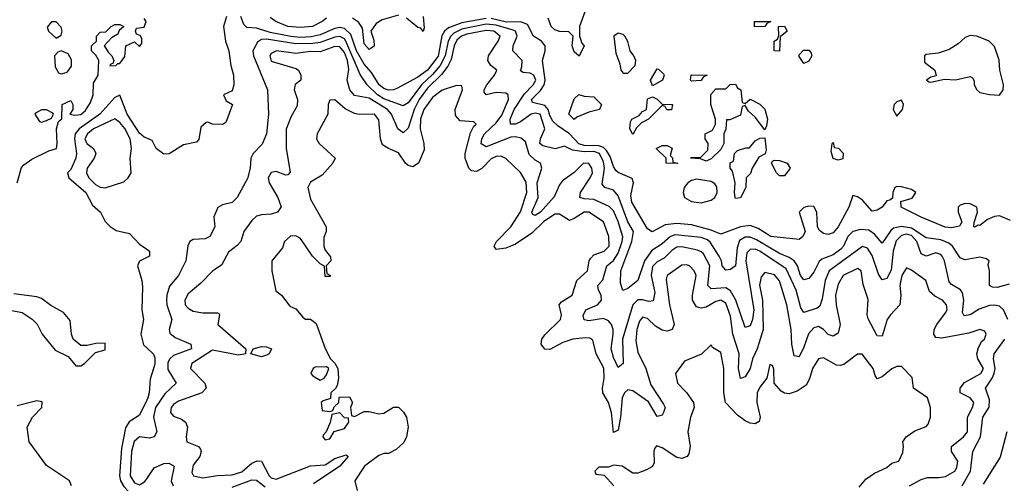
# Model space of a CAD drawing. Header units: inches. Extents: x 2601682 to 2755810, y 449311 to 584050.
# Tile 182 of 256: x 2629480 to 2633510, y 497340 to 499237. Entities that reach past the tile are written whole.
import ezdxf

# ---------------------------------------------------------------- set-up
doc = ezdxf.new("R2010")
doc.units = ezdxf.units.IN
doc.header["$MEASUREMENT"] = 0
doc.layers.add('C6429', color=7, linetype='Continuous')
doc.layers.add('C6439', color=7, linetype='Continuous')

msp = doc.modelspace()

# ---------------------------------------------------------------- linework, layer by layer
at = {"layer": 'C6429', "color": 2}
for points, elevation in [([(2629470.4, 498570), (2629487.9, 498632.1), (2629496.7, 498643.3), (2629530, 498666.6), (2629599.8, 498700.2), (2629630.5, 498709.5), (2629634, 498730), (2629630.8, 498790), (2629639.6, 498820.4), (2629652, 498832), (2629654, 498890), (2629690, 498906), (2629698, 498890), (2629698, 498870), (2629686, 498850), (2629706, 498846), (2629730, 498849.6), (2629750, 498865.2), (2629770, 498898), (2629781, 498930), (2629782.8, 498977.2), (2629802, 499010), (2629804.7, 499070), (2629792, 499092), (2629774, 499110), (2629774, 499130), (2629794, 499150), (2629794, 499170), (2629810, 499186), (2629832.7, 499187.3), (2629854, 499210), (2629870, 499218), (2629890, 499218), (2629906, 499210), (2629887.3, 499192.7), (2629882, 499178), (2629856.4, 499163.6), (2629826, 499130), (2629843.1, 499103.1), (2629858, 499090), (2629866, 499070), (2629862, 499058), (2629850, 499054), (2629848.7, 499048.7), (2629874, 499050), (2629882, 499058), (2629890, 499058), (2629910, 499086), (2629914, 499130), (2629950, 499146), (2629970, 499128), (2629979.6, 499140.4), (2629979.6, 499159.6), (2629972.7, 499172.7), (2629958, 499178), (2629954, 499190), (2629958, 499202), (2629990, 499206), (2629998, 499230), (2629990, 499242)], 2), ([(2630000, 498751.9), (2629990, 498756), (2629970, 498772.7), (2629920.4, 498850), (2629890, 498928.7), (2629870, 498919.3), (2629807.6, 498850), (2629723.7, 498790), (2629707.7, 498770), (2629704.4, 498750), (2629712.4, 498690), (2629710.4, 498670), (2629690, 498624), (2629676, 498610), (2629682, 498590), (2629750.4, 498530), (2629778.8, 498478.8), (2629811.3, 498450), (2629830.7, 498410.7), (2629850.7, 498390.7), (2629874.8, 498374.8), (2629930, 498362), (2629970, 498318.8), (2630000, 498298.2)], 6), ([(2630000, 498263.9), (2629970.9, 498249.1), (2629962.8, 498230), (2629980.7, 498170), (2629983.4, 498143.4), (2629980.7, 498050), (2629986.8, 498010), (2629975.5, 497950), (2629986.9, 497906.9), (2630000, 497894.7)], 6), ([(2629447.5, 498047.5), (2629490, 498038.4), (2629531.2, 498011.2), (2629551.3, 497991.3), (2629572.7, 497950), (2629625.1, 497885.1), (2629678.6, 497858.6), (2629710, 497821.2), (2629730, 497820.9), (2629746, 497830), (2629790, 497875.3), (2629830, 497886), (2629830, 497914), (2629792, 497912), (2629756.5, 497903.5), (2629730, 497904), (2629699.1, 497930), (2629692.7, 497950), (2629686.7, 498006.7), (2629659.3, 498039.3), (2629607.7, 498067.7), (2629570, 498095.8), (2629550, 498103.1), (2629455.6, 498115.6)], 2), ([(2630000, 497680.1), (2629970, 497619.3), (2629928.9, 497591.1), (2629913, 497567), (2629896.9, 497483.1), (2629889.1, 497370), (2629893.4, 497350), (2629906.5, 497326.5), (2629926.2, 497306.2), (2629949.3, 497289.3), (2629970, 497282), (2629994.3, 497285.7), (2630000, 497288.7)], 6), ([(2629692, 497330), (2629684.7, 497350), (2629590, 497413.4), (2629519.5, 497510), (2629510.4, 497570), (2629532.7, 497610), (2629570.4, 497650), (2629572.8, 497672.8), (2629550, 497677.1), (2629470, 497657.6)], 2), ([(2630000, 497526.2), (2629970, 497529.6), (2629949.3, 497510.7), (2629938, 497470), (2629932.4, 497370), (2629950, 497342.4), (2629970, 497334.4), (2629992.7, 497347.3), (2630000, 497358.3)], 10)]:
    msp.add_lwpolyline(points, dxfattribs=dict(at, elevation=elevation))
for points, elevation in [([(2629630, 499228), (2629610, 499228), (2629592.7, 499207.3), (2629598, 499190), (2629630, 499161), (2629650, 499174), (2629654, 499190), (2629650, 499206)], 2), ([(2629650, 499109.3), (2629636.3, 499103.7), (2629622.8, 499090), (2629624.9, 499044.9), (2629639.6, 499019.6), (2629650, 499016), (2629670, 499021), (2629676.5, 499023.5), (2629692.7, 499047.3), (2629692.7, 499072.7), (2629678, 499098)], 2), ([(2629570, 498868.7), (2629544.7, 498855.3), (2629542, 498850), (2629561, 498821), (2629570, 498818), (2629590, 498824.7), (2629610, 498834), (2629618, 498850), (2629615.3, 498855.3), (2629590, 498868)], 2), ([(2629870, 498831.6), (2629782.6, 498790), (2629757.4, 498770), (2629746.9, 498750), (2629754.4, 498730), (2629782, 498710), (2629792.2, 498690), (2629784.9, 498670), (2629756.5, 498630), (2629753.4, 498610), (2629762.6, 498590), (2629790, 498563.1), (2629810, 498551.7), (2629830, 498548.9), (2629906.2, 498573.8), (2629923.7, 498590), (2629936, 498610), (2629931.8, 498670), (2629938.3, 498710), (2629932, 498750), (2629910, 498791.3), (2629890, 498816.9)], 10)]:
    msp.add_lwpolyline(points, close=True, dxfattribs=dict(at, elevation=elevation))
at = {"layer": 'C6439', "color": 2}
for points, elevation in [([(2630326.7, 499250), (2630314, 499210), (2630322.4, 499150), (2630336.4, 499110), (2630343.8, 499050), (2630355.5, 499010), (2630356.3, 498970), (2630350, 498946), (2630314, 498930), (2630325.4, 498905.4), (2630351, 498890), (2630323.6, 498816.4), (2630310, 498808.7), (2630270, 498809), (2630250, 498818), (2630243.6, 498816.4), (2630222, 498798), (2630213.7, 498746.3), (2630203.5, 498736.5), (2630150, 498724.5), (2630092.1, 498687.9), (2630070, 498687.3), (2630039.3, 498710), (2630022.7, 498742.7), (2630000, 498751.9)], 6), ([(2631390, 499242.2), (2631290, 499224.5), (2631235.7, 499204.3), (2631218.9, 499190), (2631208.6, 499171.4), (2631192.5, 499087.5), (2631150, 499031), (2631110, 499002.2), (2631024.1, 498955.9), (2631010.3, 498949.7), (2630990, 498948.3), (2630970, 498955.1), (2630951.8, 498970), (2630920.7, 499020.7), (2630890, 499055.1), (2630858.1, 499110), (2630836, 499176), (2630810, 499201.8), (2630790, 499205.3), (2630770, 499201.1), (2630710, 499175.7), (2630673.6, 499166.4), (2630630, 499164.5), (2630590, 499168.6), (2630505.3, 499185.3), (2630450, 499202.2), (2630410, 499205.2), (2630397, 499217), (2630385.6, 499250)], 6), ([(2631030, 499255.3), (2630963.4, 499236.6), (2630938.8, 499221.2), (2630918, 499190), (2630930, 499154), (2630930.5, 499129.5), (2630910, 499115.3), (2630890, 499138), (2630883.1, 499203.1), (2630867.2, 499227.2), (2630842.9, 499242.9)], 2), ([(2631131, 499250), (2631136, 499204), (2631131.6, 499188.4), (2631122, 499202), (2631110, 499205.2), (2631063.7, 499243.7)], 2), ([(2631794, 499270), (2631771.3, 499210), (2631771.3, 499170), (2631781, 499141), (2631790.8, 499130), (2631770, 499088), (2631750, 499106), (2631742, 499130), (2631746, 499170), (2631728, 499188), (2631690, 499188.7), (2631670, 499195.3), (2631655.3, 499210), (2631643.1, 499243.1)], 2), ([(2633530, 498154.5), (2633481.5, 498141.5), (2633462.5, 498142.5), (2633449.5, 498149.5), (2633449.4, 498209.4), (2633444.7, 498235.3), (2633448.4, 498248.4), (2633438, 498258), (2633410, 498265.2), (2633350, 498255.1), (2633338.9, 498258.9), (2633330, 498262.7), (2633298.7, 498310), (2633282.8, 498322.8), (2633250, 498336.8), (2633190, 498344.7), (2633130, 498383.7), (2633090, 498390.9), (2633056.5, 498383.5), (2633045.3, 498374.7), (2633010, 498322.7), (2632979.1, 498359.1), (2632955.7, 498375.7), (2632921.5, 498378.5), (2632890.2, 498369.8), (2632870.4, 498350), (2632852, 498310), (2632841.4, 498298.6), (2632810, 498275.4), (2632763.2, 498256.8), (2632752.8, 498247.2), (2632730, 498203.7), (2632710, 498178), (2632690, 498172.3), (2632676.2, 498190), (2632664, 498230), (2632649.6, 498250), (2632630, 498264.4), (2632590, 498281), (2632496.6, 498336.6), (2632470, 498347.6), (2632450, 498347.2), (2632426.9, 498333.1), (2632417, 498303), (2632410.2, 498229.8), (2632390, 498214.7), (2632370, 498211.8), (2632355.1, 498230), (2632352.8, 498250), (2632343.5, 498270), (2632307, 498327), (2632295.9, 498335.9), (2632270, 498346.2), (2632163.4, 498356.6), (2632144.4, 498350), (2632110, 498319.7), (2632067.9, 498292.1), (2632038, 498250), (2632010.3, 498169.7), (2631970, 498137), (2631949.5, 498129.5), (2631939.6, 498159.6), (2631941.3, 498210), (2631986, 498330), (2631992.4, 498370), (2631969.8, 498410), (2631930, 498517), (2631910, 498539.6), (2631875.3, 498550), (2631863.9, 498563.9), (2631873.5, 498630), (2631870, 498655.1), (2631854, 498690), (2631830, 498697.9), (2631790, 498696.3), (2631743.5, 498703.5), (2631710, 498719), (2631671.6, 498708.4), (2631621.5, 498721.5), (2631609.7, 498730), (2631611.5, 498750), (2631629.7, 498790), (2631610, 498851), (2631590, 498855.3), (2631573.4, 498850), (2631530, 498818.9), (2631510, 498809.7), (2631489.6, 498810), (2631487.4, 498830), (2631503.5, 498870), (2631546, 498934), (2631581.6, 498970), (2631592.4, 498990), (2631584, 499010), (2631570, 499018), (2631541.2, 499021.2), (2631530, 499028), (2631536, 499044), (2631537, 499070), (2631498, 499110), (2631499.6, 499130), (2631515.8, 499170), (2631509.6, 499190), (2631496.2, 499196.2), (2631430, 499215.3), (2631390, 499219.3), (2631290, 499198.6), (2631257.8, 499182.2), (2631245, 499170), (2631234, 499150), (2631221.5, 499090), (2631200.6, 499050), (2631170, 499013.5), (2631124.5, 498970), (2631070, 498896.9), (2631050, 498884.2), (2630970, 498913.3), (2630944.2, 498930), (2630902.6, 498970), (2630873.2, 499013.2), (2630815.7, 499150), (2630810, 499158.5), (2630790, 499168.7), (2630770, 499166.2), (2630710, 499143.7), (2630679.8, 499140.2), (2630610, 499139.1), (2630490, 499157.7), (2630470, 499155.6), (2630454.2, 499145.8), (2630434.3, 499110), (2630436.9, 499090), (2630494, 498950), (2630499.1, 498850), (2630490.8, 498770), (2630472.5, 498727.5), (2630436, 498690), (2630426, 498670), (2630424, 498630), (2630413.2, 498586.8), (2630370.7, 498510), (2630350, 498489.2), (2630310, 498479), (2630290.8, 498469.2), (2630274.8, 498430), (2630278.8, 498390), (2630258.8, 498350), (2630239.9, 498340.1), (2630190, 498338), (2630176, 498330), (2630168.2, 498311.8), (2630160.5, 498250), (2630130.5, 498190), (2630093.7, 498146.3), (2630082.4, 498110), (2630081.3, 498090), (2630082.4, 498070), (2630102.4, 498010), (2630092.4, 497970), (2630094.6, 497954.6), (2630116.3, 497936.3), (2630181, 497910), (2630182.8, 497890), (2630110, 497862.7), (2630094.6, 497850), (2630086.1, 497833.9), (2630085.9, 497805.9), (2630120.5, 497750), (2630074.5, 497705.5), (2630036.5, 497650), (2630027.7, 497610), (2630042, 497550), (2630030.8, 497530), (2630010, 497525.1), (2630000, 497526.2)], 10), ([(2630735.9, 499244.1), (2630718, 499230), (2630678, 499210), (2630630, 499204.7), (2630578, 499210), (2630528, 499230), (2630505.6, 499245.6)], 2), ([(2633535.8, 498415.8), (2633490, 498434), (2633470, 498432), (2633440.9, 498419.1), (2633410, 498395.3), (2633403.6, 498396.4), (2633390, 498388), (2633386, 498390), (2633387.3, 498407.3), (2633401.2, 498450), (2633397.2, 498470), (2633370, 498483.7), (2633350, 498484.5), (2633330, 498478), (2633322, 498470), (2633322, 498450), (2633336, 498410), (2633327.1, 498392.9), (2633294.4, 498385.6), (2633268.5, 498388.4), (2633170, 498429.4), (2633088, 498470), (2633087.3, 498492.7), (2633133.6, 498506.4), (2633148, 498530), (2633130, 498542), (2633090, 498553.2), (2633070, 498554), (2633062, 498550), (2633054, 498530), (2633052.7, 498507.3), (2633042, 498498), (2633030, 498495.3), (2633011, 498470), (2632990, 498457.2), (2632970, 498454), (2632930, 498499.3), (2632910, 498512.7), (2632890, 498518), (2632874, 498470), (2632830.4, 498390), (2632810, 498364.5), (2632790, 498358), (2632770, 498362.7), (2632754.2, 498374.2), (2632745.2, 498390), (2632742.7, 498450), (2632730, 498472.3), (2632710, 498474.5), (2632690, 498469), (2632671, 498450), (2632694.8, 498370), (2632686, 498350), (2632670, 498337.2), (2632555.3, 498350), (2632502.6, 498382.6), (2632470, 498395.1), (2632430, 498389.8), (2632350, 498359.6), (2632310, 498376), (2632230, 498398.3), (2632170, 498402.6), (2632121.7, 498398.3), (2632069.3, 498369.3), (2632050, 498382), (2631985.7, 498490), (2631981.7, 498518.3), (2631992.3, 498570), (2631986.8, 498586.8), (2631930, 498611.5), (2631920.5, 498620.5), (2631910, 498636), (2631897.7, 498677.7), (2631882.5, 498702.5), (2631870, 498713.6), (2631850, 498721.6), (2631790, 498722.1), (2631769.4, 498729.4), (2631730, 498769.8), (2631682.4, 498802.4), (2631662, 498822), (2631650, 498844.5), (2631643.8, 498870), (2631630, 498886.2), (2631579, 498899), (2631575.6, 498910), (2631612.5, 498947.5), (2631626.5, 498970), (2631631.6, 498990), (2631620.5, 499070), (2631631.2, 499110), (2631631.1, 499130), (2631615.6, 499150), (2631582.9, 499170), (2631558, 499218), (2631530, 499228.7), (2631472.6, 499227.4), (2631410, 499242.6)], 6), ([(2633525.1, 498010), (2633506.6, 498050), (2633490, 498064.5), (2633470, 498069.6), (2633450, 498067.8), (2633407.9, 498052.1), (2633370, 498029.7), (2633345.8, 498025.8), (2633339.3, 498039.3), (2633344.2, 498090), (2633339.1, 498119.1), (2633331.6, 498131.6), (2633293.6, 498153.6), (2633285.1, 498165.1), (2633265.6, 498250), (2633256.2, 498270), (2633250, 498277), (2633230, 498282.9), (2633190, 498269.6), (2633170, 498278.4), (2633151.6, 498330), (2633130, 498353.6), (2633110, 498359.1), (2633090, 498354.4), (2633067.5, 498332.5), (2633055.8, 498290), (2633047.7, 498212.3), (2633030, 498178), (2633010, 498172.7), (2632995.4, 498195.4), (2632970, 498272), (2632950, 498302.9), (2632930, 498309.6), (2632793.7, 498210), (2632776.5, 498170), (2632765.4, 498094.6), (2632755.6, 498064.4), (2632743.9, 498056.1), (2632690, 498039.3), (2632677.7, 498057.7), (2632658, 498130), (2632617.6, 498217.6), (2632510, 498289.7), (2632490, 498298), (2632470, 498297.4), (2632456.7, 498283.3), (2632452.4, 498250), (2632484.7, 498050), (2632479.6, 498010), (2632470, 497984), (2632450, 497977.2), (2632411.9, 498090), (2632390, 498128.3), (2632370, 498140.4), (2632310, 498136.3), (2632296.3, 498150), (2632305.4, 498230), (2632278.4, 498278.4), (2632270, 498287.6), (2632254.2, 498294.2), (2632190, 498308), (2632170, 498306.3), (2632150, 498293), (2632118.6, 498261.4), (2632090, 498246.6), (2632070, 498226.6), (2632064.2, 498190), (2632079.4, 498120.6), (2632073.3, 498086.7), (2632055.8, 498084.2), (2632030, 498091.2), (2632010, 498091.2), (2631989.3, 498070.7), (2631947.3, 497930), (2631950.4, 497830), (2631930, 497814), (2631910, 497855.3), (2631900.5, 497890), (2631909.7, 497950.3), (2631909.7, 497970), (2631902, 497990), (2631890, 498004.2), (2631870, 498014.7), (2631810, 498004.7), (2631790, 498009.4), (2631786.6, 498026.6), (2631797.2, 498050), (2631845.2, 498070), (2631862, 498090), (2631860.7, 498110), (2631849.4, 498130), (2631847, 498150), (2631866.9, 498173.1), (2631882.9, 498230), (2631910, 498252), (2631930, 498282.4), (2631946.6, 498330), (2631948.5, 498348.5), (2631930, 498412), (2631910, 498454.5), (2631893.1, 498473.1), (2631830, 498501.5), (2631790, 498504), (2631773.2, 498510), (2631775.1, 498530), (2631815.8, 498590), (2631824.2, 498610), (2631822, 498630), (2631810, 498649.2), (2631787.3, 498650), (2631750, 498611.3), (2631702.6, 498577.4), (2631690, 498560.9), (2631667.3, 498512.7), (2631611.7, 498450), (2631590, 498436.2), (2631580.5, 498440.5), (2631576.2, 498450), (2631602.6, 498510), (2631597.6, 498570), (2631617, 498630), (2631612.3, 498650), (2631590, 498662), (2631565.6, 498685.6), (2631550, 498737.2), (2631532.7, 498752.7), (2631510, 498758.3), (2631490, 498756.8), (2631390, 498717.4), (2631369.7, 498729.7), (2631371.2, 498750), (2631383.1, 498770), (2631430, 498814.6), (2631453.7, 498846.3), (2631480.5, 498910), (2631479.3, 498930), (2631470, 498936.2), (2631430, 498939.6), (2631389.5, 498929.5), (2631380.9, 498940.9), (2631380.9, 498950), (2631392.3, 498970), (2631423.7, 499010), (2631432.7, 499030), (2631409.2, 499050), (2631397, 499070), (2631399.6, 499090), (2631438.7, 499150), (2631447, 499170), (2631420.9, 499190), (2631390, 499192.8), (2631310, 499178.1), (2631288.9, 499170), (2631270, 499153.3), (2631258.4, 499130), (2631246.3, 499073.7), (2631232.8, 499047.1), (2631207.3, 499012.7), (2631150, 498957.6), (2631114.7, 498910), (2631094.3, 498870), (2631070, 498793.2), (2631050, 498774.5), (2631027.3, 498790), (2631001.7, 498850), (2630985.1, 498870), (2630910, 498915.6), (2630850, 498927.6), (2630831.6, 498950), (2630821.1, 498990), (2630827.3, 499032.8), (2630822.3, 499070), (2630810, 499103), (2630790, 499126), (2630770, 499127.4), (2630710, 499106.2), (2630670, 499106.9), (2630610, 499098.7), (2630530.7, 499109.3), (2630510, 499099), (2630504, 499090), (2630510, 499067.7), (2630610, 499037.3), (2630621, 499030), (2630630.8, 499010), (2630631, 498990), (2630608.3, 498971.7), (2630604, 498950), (2630617.3, 498910), (2630615.9, 498884.1), (2630590, 498838), (2630570.4, 498789.6), (2630571.5, 498710), (2630587.1, 498612.9), (2630578, 498602), (2630570, 498600.9), (2630530, 498616.2), (2630510, 498612), (2630497.1, 498590), (2630501.3, 498570), (2630536.3, 498510), (2630550, 498472), (2630536, 498450), (2630510, 498442), (2630470, 498439.3), (2630450, 498432.7), (2630430, 498416), (2630398, 498370), (2630384.9, 498330), (2630370, 498312.7), (2630334.4, 498285.6), (2630306.7, 498233.3), (2630271, 498210), (2630221.1, 498158.9), (2630170, 498115.1), (2630155.5, 498090), (2630158, 498070), (2630170, 498056.3), (2630190, 498044.4), (2630230, 498037.1), (2630290, 498038), (2630294.8, 498034.8), (2630298, 498030), (2630290.8, 497990), (2630406, 497890), (2630404.7, 497870), (2630376.2, 497863.8), (2630270, 497884.2), (2630184.7, 497830), (2630178.8, 497810), (2630237.3, 497750), (2630244, 497730), (2630226, 497710), (2630130, 497676.2), (2630110, 497662.7), (2630100.5, 497650), (2630097.3, 497630), (2630110, 497614.8), (2630143, 497603), (2630158.8, 497590), (2630166.8, 497570), (2630161, 497530), (2630164.7, 497510), (2630212, 497490), (2630219.8, 497479.8), (2630222.8, 497470), (2630217.3, 497450), (2630190, 497414), (2630184.1, 497384.1), (2630192, 497370), (2630230, 497362), (2630287.8, 497372.2), (2630350, 497374.4), (2630390, 497387.4), (2630430, 497422), (2630452.1, 497432.1), (2630470.3, 497430.3), (2630501.3, 497370), (2630510, 497362.6), (2630530, 497357.4), (2630670, 497411.8), (2630730, 497415.5), (2630770, 497441.6), (2630815.9, 497455.9), (2630824.7, 497450), (2630790.4, 497410), (2630682.7, 497337.3)], 14), ([(2633122, 497330), (2633170, 497355.5), (2633196.2, 497363.8), (2633243.1, 497363.1), (2633270, 497367.6), (2633307.6, 497390), (2633315.9, 497404.1), (2633320.5, 497430), (2633294, 497470), (2633294, 497490), (2633343.7, 497530), (2633359.6, 497550), (2633359.7, 497610), (2633380.5, 497650), (2633385.1, 497670), (2633370, 497689.4), (2633329.7, 497709.7), (2633329.5, 497730), (2633347.8, 497752.2), (2633414, 497790), (2633425.1, 497810), (2633402, 497850), (2633397.6, 497870), (2633404.7, 497895.3), (2633418.9, 497921.1), (2633429, 497930), (2633436, 497950), (2633430, 497962), (2633410, 497969), (2633365.1, 497954.9), (2633254.5, 497934.5), (2633230, 497937.2), (2633222, 497950), (2633223.6, 497970), (2633233.6, 497990), (2633270, 498037.3), (2633276.3, 498050), (2633274, 498070), (2633257.2, 498090), (2633225.3, 498105.3), (2633204.7, 498124.7), (2633189, 498170), (2633130, 498212.7), (2633110, 498221.2), (2633090.5, 498190), (2633082, 498150), (2633087, 498110), (2633083, 498070), (2633043.8, 498030), (2633030.4, 498010), (2633010, 497942), (2632990, 497944), (2632953, 498013), (2632949.6, 498030), (2632952.5, 498092.5), (2632933.1, 498153.1), (2632924, 498210), (2632910, 498219.3), (2632850.8, 498190), (2632830, 498155.3), (2632819.5, 498110), (2632821.7, 498070), (2632838.7, 497990), (2632830, 497954), (2632810, 497942), (2632790, 497949.6), (2632770, 497969.6), (2632750, 497981.6), (2632730, 497976.2), (2632709, 497951), (2632690, 497897.2), (2632670, 497857.2), (2632650, 497862), (2632648.2, 497868.2), (2632640.5, 497910), (2632637.4, 497970), (2632620.5, 498070), (2632590, 498168.7), (2632570, 498193.6), (2632530, 498202.7), (2632515.2, 498184.8), (2632508.9, 498151.1), (2632520.2, 498090), (2632523.6, 497970), (2632498.3, 497890), (2632479.5, 497850), (2632470, 497809.2), (2632450, 497776), (2632430, 497769), (2632421.7, 497810), (2632424.4, 497870), (2632398.5, 497950), (2632390, 498024), (2632370, 498077.2), (2632350, 498089.4), (2632330, 498083.6), (2632290, 498061.3), (2632270, 498056.9), (2632250, 498062), (2632234.7, 498090), (2632234, 498110), (2632249.3, 498190), (2632241.2, 498210), (2632222, 498230), (2632210, 498234.5), (2632190, 498232.3), (2632130.8, 498190), (2632126.2, 498173.8), (2632139.5, 498070), (2632158.4, 497990), (2632150.5, 497970), (2632130, 497963), (2632110, 497966.6), (2632082.5, 497982.5), (2632050, 498014), (2632030, 498019.5), (2632016.5, 498003.5), (2632005.8, 497970), (2632002.5, 497922.5), (2632010, 497876), (2632042.6, 497810), (2632063.6, 497743.6), (2632116, 497664), (2632122, 497650), (2632115.5, 497630), (2632110, 497619), (2632090, 497613.2), (2632053.3, 497673.3), (2631990, 497718.4), (2631970, 497722), (2631956.3, 497710), (2631946, 497690), (2631939.3, 497610), (2631930, 497558), (2631910, 497548), (2631902.9, 497630), (2631889.6, 497670), (2631867.3, 497710), (2631866, 497730), (2631872.8, 497770), (2631870.8, 497810.8), (2631839.6, 497870), (2631826, 497926), (2631814, 497934), (2631795.3, 497935.3), (2631744.7, 497930), (2631703.9, 497916.1), (2631650, 497887), (2631630, 497889.5), (2631615.1, 497910), (2631617, 497930), (2631630, 497947.3), (2631694, 498010), (2631698, 498030), (2631688.7, 498070), (2631698, 498082), (2631741.2, 498110), (2631760.7, 498170), (2631803.7, 498210), (2631811.6, 498250), (2631818.3, 498261.7), (2631830, 498274.4), (2631872.7, 498290), (2631893, 498310), (2631891.6, 498350), (2631869.2, 498410), (2631810, 498449.4), (2631790, 498449.5), (2631750, 498423.7), (2631730, 498416), (2631690, 498440.9), (2631670, 498440.7), (2631623.7, 498410), (2631576.2, 498363.8), (2631510, 498319.1), (2631470, 498302), (2631430, 498297.2), (2631422.9, 498310), (2631432.3, 498330), (2631490.7, 498389.3), (2631530, 498450.7), (2631556.4, 498530), (2631552.7, 498572.7), (2631530, 498612.3), (2631469.5, 498669.5), (2631450, 498679.3), (2631430, 498677), (2631410, 498667.3), (2631371.4, 498628.6), (2631350, 498615.6), (2631330, 498618.4), (2631318.4, 498630), (2631304.2, 498670), (2631304.2, 498690), (2631325.6, 498774.4), (2631338.6, 498801.4), (2631348.7, 498810), (2631339.3, 498819.3), (2631283.7, 498823.7), (2631264.5, 498844.5), (2631262.7, 498870), (2631292.7, 498950), (2631290, 498966), (2631268, 498968), (2631210, 498949.2), (2631170, 498918.4), (2631134.4, 498870), (2631120.9, 498830), (2631118.9, 498790), (2631134.4, 498730), (2631135.6, 498704.4), (2631112.7, 498650), (2631090, 498635.1), (2631070, 498640.9), (2631059.3, 498650), (2631030, 498692.7), (2630989.5, 498709.5), (2630965.1, 498725.1), (2630957, 498750), (2630950, 498828), (2630932.7, 498850), (2630870, 498849.3), (2630850, 498854), (2630812.7, 498872.7), (2630770, 498908.7), (2630750, 498908), (2630742.8, 498890), (2630742, 498850), (2630697.3, 498770), (2630694.8, 498750), (2630706, 498730), (2630771.3, 498670), (2630762, 498650), (2630718.5, 498601.5), (2630670, 498572.7), (2630659.3, 498550), (2630670, 498502.8), (2630734, 498390), (2630734, 498370), (2630725.4, 498345.4), (2630724.7, 498310), (2630730, 498294), (2630752.7, 498267.3), (2630754, 498250), (2630734, 498230), (2630738, 498198), (2630752, 498190), (2630750, 498186), (2630730, 498186), (2630728.4, 498228.4), (2630710, 498238), (2630679, 498270), (2630630, 498342), (2630610, 498352.3), (2630588.1, 498351.9), (2630564.7, 498330), (2630556, 498304), (2630512, 498250), (2630512, 498210), (2630528, 498128), (2630552, 498110), (2630585.4, 498065.4), (2630610, 498054), (2630639.6, 498019.6), (2630650, 498012), (2630670, 498011.3), (2630693.7, 497993.7), (2630730, 497892), (2630752, 497850), (2630770, 497832), (2630782, 497810), (2630784.7, 497770), (2630779.6, 497740.4), (2630772.7, 497727.3), (2630754, 497710), (2630752.7, 497687.3), (2630722, 497678), (2630714, 497670), (2630718, 497638), (2630750, 497634), (2630762, 497638), (2630767.3, 497652.7), (2630786, 497670), (2630787.3, 497692.7), (2630830, 497694), (2630842, 497670), (2630834, 497650), (2630838, 497618), (2630850, 497614), (2630890, 497634), (2630910, 497634), (2630950, 497624), (2630970, 497627.3), (2631010, 497651), (2631030, 497651), (2631050.5, 497630.5), (2631062.8, 497610), (2631070.8, 497570), (2631064, 497530), (2631052.8, 497507.2), (2631021.4, 497478.6), (2630990, 497462), (2630970, 497462), (2630950, 497453.2), (2630891.3, 497410), (2630852, 497350), (2630861, 497310)], 18), ([(2630000, 498298.2), (2630012, 498290), (2630012, 498270), (2630000, 498263.9)], 6), ([(2633337.2, 497330), (2633371.6, 497390), (2633381.6, 497470), (2633413.5, 497530), (2633422, 497610), (2633448.5, 497651.6), (2633450, 497682), (2633433.6, 497730), (2633461, 497770), (2633468.8, 497790), (2633472.5, 497810), (2633466.2, 497850), (2633468.3, 497870), (2633512, 497930)], 14), ([(2630000, 497894.7), (2630028.3, 497868.3), (2630033.8, 497853.8), (2630033.1, 497826.9), (2630013.7, 497766.3), (2630010.5, 497710.5), (2630004.9, 497690), (2630000, 497680.1)], 6), ([(2632915.9, 497324.1), (2632943.6, 497356.4), (2632978.6, 497381.4), (2633030, 497404.7), (2633050, 497422), (2633078, 497430), (2633094.6, 497465.4), (2633098, 497490), (2633095.3, 497510), (2633108, 497530), (2633144.7, 497555.3), (2633190, 497572), (2633198, 497582), (2633208, 497610), (2633208, 497650), (2633195.3, 497690), (2633139, 497730), (2633133.2, 497773.2), (2633090, 497818), (2633070, 497818), (2633050, 497808.7), (2633010, 497775.3), (2632990, 497768), (2632981.2, 497781.2), (2632973.2, 497810), (2632928.4, 497868.4), (2632910, 497868.7), (2632853.7, 497826.3), (2632838, 497822), (2632823.7, 497823.7), (2632770, 497854), (2632750, 497848.7), (2632725.5, 497810), (2632712.8, 497767.2), (2632698.7, 497741.3), (2632662.3, 497717.7), (2632630, 497706), (2632610, 497709.3), (2632597.6, 497717.6), (2632568.7, 497750), (2632567.3, 497807.3), (2632562, 497822), (2632550, 497826), (2632538, 497770), (2632510, 497734), (2632499.1, 497710), (2632498, 497670), (2632510.7, 497610), (2632507.1, 497592.9), (2632490, 497583.7), (2632470, 497586.6), (2632450, 497595.1), (2632418.3, 497618.3), (2632369.4, 497670), (2632362, 497710), (2632362.7, 497810), (2632350, 497875.3), (2632316.4, 497896.4), (2632310, 497906), (2632271, 497869), (2632200.7, 497839.3), (2632164.7, 497790), (2632172, 497750), (2632210, 497711.3), (2632238.8, 497670), (2632241, 497650), (2632226, 497610), (2632214.8, 497550), (2632224, 497490), (2632218.8, 497461.2), (2632212, 497450), (2632190, 497441.2), (2632170, 497445.2), (2632110, 497485.2), (2632086.4, 497493.6), (2632078, 497482), (2632076, 497470), (2632076.8, 497423.2), (2632070.6, 497409.4), (2632045.2, 497394.8), (2632010, 497382), (2631990, 497382), (2631946, 497410), (2631910, 497414), (2631890, 497406), (2631850, 497406), (2631834, 497390), (2631838, 497378), (2631872.7, 497372.7), (2631912, 497330)], 22), ([(2633521.3, 497550), (2633493.4, 497446.6), (2633423.4, 497336.6)], 14), ([(2630000, 497358.3), (2630030, 497403.8), (2630070, 497421.6), (2630090, 497422), (2630112.7, 497410), (2630099.5, 497350), (2630108.7, 497330)], 10), ([(2630350, 497324.7), (2630430, 497354), (2630450, 497352.7), (2630485.2, 497325.2)], 10)]:
    msp.add_lwpolyline(points, dxfattribs=dict(at, elevation=elevation))
for points, elevation in [([(2632488, 499208), (2632488, 499230), (2632554, 499230), (2632538, 499222), (2632530, 499208.7)], 2), ([(2632590, 499108), (2632568, 499110), (2632568, 499150), (2632582, 499158), (2632587.3, 499172.7), (2632586, 499210), (2632610, 499211.3), (2632622, 499190), (2632592.7, 499167.3)], 2), ([(2631930, 499182), (2631912, 499170), (2631919.6, 499099.6), (2631936.9, 499056.9), (2631941, 499030), (2631950, 499018), (2631970, 499018), (2631999, 499050), (2632002, 499070), (2631994, 499090), (2631979, 499110), (2631970, 499148), (2631957.2, 499170), (2631950, 499177.2)], 6), ([(2633370, 499172.8), (2633350, 499164.5), (2633321.1, 499138.9), (2633284.4, 499115.6), (2633239.1, 499100.9), (2633190, 499095.1), (2633183.8, 499090), (2633183.4, 499063.4), (2633226, 499030), (2633232, 499008), (2633210, 499002), (2633192, 498990), (2633202.8, 498982.8), (2633210, 498981), (2633265.6, 498994.4), (2633310, 498990.8), (2633370, 499004.7), (2633379.8, 498999.8), (2633386.4, 498986.4), (2633387.3, 498970), (2633397.3, 498950), (2633410, 498939.1), (2633449.3, 498930.7), (2633490, 498928.2), (2633506, 498950), (2633506.6, 498970), (2633491.6, 499030), (2633488.9, 499071.1), (2633470, 499128), (2633448.7, 499150), (2633398, 499170)], 6), ([(2632690, 499058), (2632670, 499086), (2632670, 499094), (2632688, 499112), (2632712, 499112), (2632719.6, 499099.6), (2632722, 499090), (2632710, 499068)], 2), ([(2632070, 498966), (2632062, 498990), (2632090, 499036), (2632094.8, 499034.8), (2632116, 499016), (2632118, 499010), (2632111.3, 498990)], 2), ([(2632230, 498986), (2632226, 498990), (2632228, 499012), (2632294, 499010), (2632278, 499002), (2632270, 498988)], 2), ([(2632450, 498894), (2632470, 498912), (2632510, 498891.3), (2632530, 498871.3), (2632541, 498830), (2632536.9, 498803.1), (2632530, 498786), (2632490, 498838), (2632463.1, 498863.1), (2632450, 498886), (2632438, 498882), (2632430, 498846), (2632387.3, 498827.3), (2632372.7, 498827.3), (2632370.7, 498789.3), (2632362, 498770), (2632362, 498730), (2632350, 498706), (2632310, 498668), (2632290, 498658), (2632267.3, 498667.3), (2632226, 498670), (2632230, 498674), (2632267.3, 498672.7), (2632296.4, 498703.6), (2632298, 498730), (2632286, 498750), (2632286, 498770), (2632315.3, 498784.7), (2632328, 498810), (2632328, 498830), (2632309.2, 498890), (2632309.2, 498930.8), (2632330, 498954), (2632370, 498954), (2632388.4, 498971.6), (2632410, 498974), (2632418, 498958), (2632432, 498950), (2632438, 498898)], 2), ([(2631750, 498829), (2631728, 498850), (2631750, 498914), (2631768.4, 498931.6), (2631790, 498924.7), (2631830, 498922), (2631862, 498890), (2631854, 498870), (2631810, 498859), (2631761, 498839)], 2), ([(2632128.4, 498868.4), (2632122, 498882), (2632110, 498886), (2632054, 498830), (2632024.7, 498815.3), (2632004.7, 498795.3), (2631990, 498768), (2631978, 498790), (2631980.4, 498819.6), (2631986, 498830), (2632015.3, 498844.7), (2632030, 498862), (2632046, 498870), (2632050, 498914), (2632070, 498922), (2632090, 498912), (2632110, 498892), (2632152, 498890), (2632148.4, 498868.4)], 2), ([(2633090, 498908), (2633070, 498901.2), (2633058.8, 498890), (2633056, 498870), (2633070, 498842), (2633094, 498870), (2633097.2, 498890)], 6), ([(2632410, 498506), (2632409, 498509), (2632406, 498530), (2632409.2, 498570), (2632398, 498618), (2632388.7, 498630), (2632388.4, 498651.6), (2632402, 498658), (2632406, 498690), (2632418, 498702), (2632452.7, 498712.7), (2632467.3, 498712.7), (2632490, 498742), (2632510, 498752), (2632530, 498754), (2632535.3, 498704.7), (2632532, 498688), (2632505.4, 498674.6), (2632478, 498630), (2632471.6, 498608.4), (2632454, 498590), (2632452, 498550), (2632430, 498508.7)], 2), ([(2632830, 498662), (2632809.3, 498669.3), (2632802, 498698), (2632806, 498730), (2632810, 498734), (2632814, 498714), (2632831.3, 498711.3), (2632850.9, 498690.9), (2632850, 498668)], 2), ([(2632170, 498648.7), (2632126, 498650), (2632126, 498670), (2632086, 498710), (2632110, 498722), (2632130, 498722), (2632151.3, 498711.3), (2632142, 498682), (2632151.6, 498671.6), (2632154, 498654), (2632174, 498650)], 2), ([(2632590, 498598), (2632578, 498610), (2632558, 498650), (2632562, 498658), (2632570, 498662), (2632590, 498661), (2632622, 498650), (2632634, 498630), (2632610, 498598)], 2), ([(2632250, 498584.5), (2632230, 498579.5), (2632214.8, 498570), (2632200.5, 498550), (2632196.3, 498530), (2632200.7, 498510), (2632230, 498493.4), (2632270, 498488.4), (2632310, 498498), (2632326, 498510), (2632334.7, 498530), (2632333.5, 498553.5), (2632325.8, 498565.8), (2632310, 498575.1)], 6), ([(2630470, 497858), (2630426, 497870), (2630435.3, 497890), (2630470, 497900.5), (2630490, 497899.1), (2630511, 497890), (2630501, 497870), (2630490, 497864.5)], 14), ([(2630736.4, 497816.4), (2630690, 497815.3), (2630682, 497810), (2630672, 497790), (2630679.6, 497779.6), (2630710, 497762), (2630726, 497770), (2630736.4, 497783.6), (2630746, 497810)], 18), ([(2630790, 497628), (2630758, 497622), (2630751.6, 497588.4), (2630734, 497550), (2630722.8, 497537.2), (2630721, 497530), (2630730, 497518), (2630750, 497522), (2630768, 497552), (2630810, 497564.7), (2630828, 497590), (2630826, 497606), (2630810, 497608)], 18)]:
    msp.add_lwpolyline(points, close=True, dxfattribs=dict(at, elevation=elevation))

doc.saveas('drawing.dxf')
